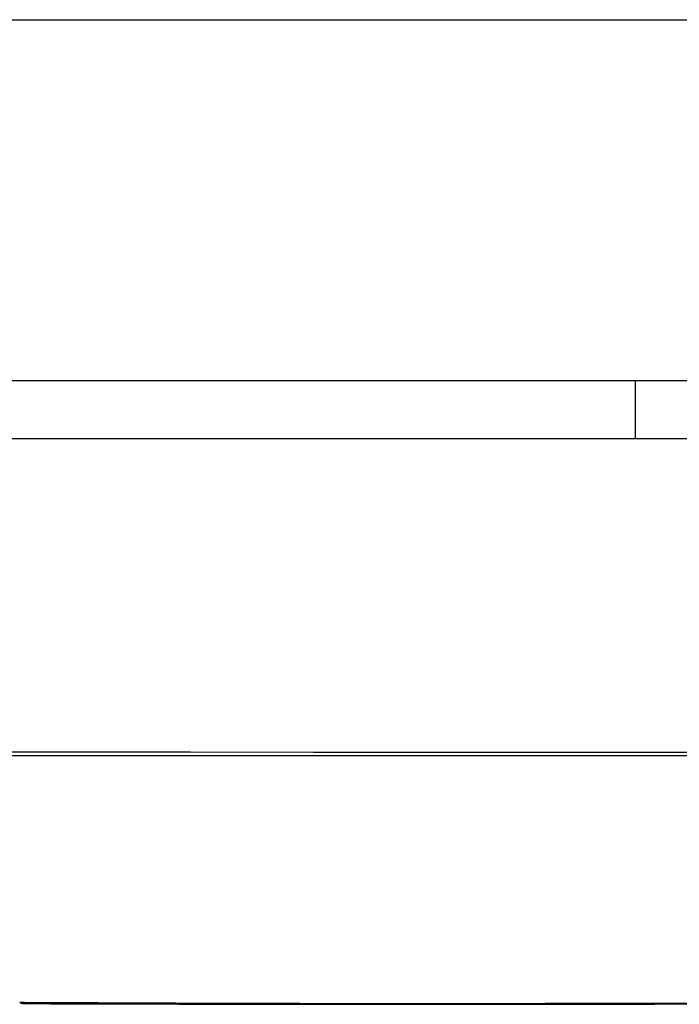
# Model space of a CAD drawing. Header units: inches. Extents: x 23 to 567, y 61 to 264.
# Tile 43 of 256: x 129.385 to 129.566, y 61.377 to 61.647. Entities that reach past the tile are written whole.
import ezdxf

# ---------------------------------------------------------------- set-up
doc = ezdxf.new("R2010")
doc.units = ezdxf.units.IN
doc.header["$MEASUREMENT"] = 0
doc.layers.add('Visible Edges(ANSI)', color=7, linetype='Continuous', lineweight=25)
doc.layers.add('Visible Tangent Edges(ANSI)', color=7, linetype='Continuous', lineweight=25)

msp = doc.modelspace()

# ---------------------------------------------------------------- linework, layer by layer
at = {"layer": 'Visible Edges(ANSI)'}
for p, q in [((131.06716, 61.54803), (77.46216, 61.54803)), ((129.55407, 61.54803), (129.55407, 61.53228)), ((129.31347, 61.53228), (130.17084, 61.53228))]:
    msp.add_line(p, q, dxfattribs=at)
at = {"layer": 'Visible Edges(ANSI)', "flags": 128}
msp.add_lwpolyline([(129.38696, 61.37736), (129.38739, 61.37736), (129.38868, 61.37735), (129.39082, 61.37735), (129.3938, 61.37734), (129.3976, 61.37733), (129.40224, 61.37732), (129.40771, 61.3773), (129.41401, 61.37729), (129.4211, 61.37727), (129.42898, 61.37725), (129.43759, 61.37724), (129.44691, 61.37722), (129.45692, 61.3772), (129.46761, 61.37719), (129.47898, 61.37718), (129.49097, 61.37717), (129.50357, 61.37718), (129.51674, 61.37719), (129.53046, 61.37721), (129.54468, 61.37722), (129.55938, 61.37724), (129.57457, 61.37726)], dxfattribs=at)
at = {"layer": 'Visible Edges(ANSI)'}
msp.add_arc((129.38697, 61.38228), 0.00492, 250.71, 269.8269, dxfattribs=at)
at = {"layer": 'Visible Tangent Edges(ANSI)'}
msp.add_line((77.46216, 61.64703), (131.06716, 61.64703), dxfattribs=at)
at = {"layer": 'Visible Tangent Edges(ANSI)', "flags": 128}
for points in [[(130.15174, 61.44632), (130.11879, 61.4463), (130.08549, 61.44627), (130.05186, 61.44625), (130.01795, 61.44622), (129.9838, 61.4462), (129.94945, 61.44618), (129.91493, 61.44617), (129.8803, 61.44615), (129.84558, 61.44614), (129.81084, 61.44613), (129.7761, 61.44612), (129.74137, 61.44612), (129.70666, 61.44612), (129.67195, 61.44613), (129.63729, 61.44614), (129.60271, 61.44615), (129.56826, 61.44617), (129.53397, 61.44618), (129.49984, 61.4462), (129.4659, 61.44623), (129.43217, 61.44625), (129.3987, 61.44627), (129.36549, 61.4463)], [(129.36661, 61.44534), (129.3997, 61.44534), (129.43305, 61.44534), (129.46666, 61.44535), (129.5005, 61.44535), (129.53452, 61.44536), (129.56871, 61.44536), (129.60307, 61.44536), (129.63756, 61.44537), (129.67213, 61.44537), (129.70675, 61.44537), (129.74137, 61.44537), (129.77601, 61.44537), (129.81066, 61.44537), (129.84532, 61.44537), (129.87994, 61.44536), (129.91448, 61.44536), (129.9489, 61.44536), (129.98314, 61.44535), (130.01719, 61.44535), (130.05098, 61.44534), (130.08449, 61.44534), (130.11766, 61.44534), (130.15049, 61.44534)], [(129.4687, 61.37733), (129.46218, 61.37735), (129.4559, 61.37736), (129.44985, 61.37738), (129.44404, 61.3774), (129.43848, 61.37741), (129.43317, 61.37743), (129.42811, 61.37745), (129.42332, 61.37746), (129.41879, 61.37748), (129.41454, 61.3775), (129.41056, 61.37751), (129.40686, 61.37753), (129.40345, 61.37754), (129.40033, 61.37756), (129.3975, 61.37757), (129.39497, 61.37758), (129.39272, 61.3776), (129.39077, 61.37761), (129.38912, 61.37761), (129.38777, 61.37762), (129.38671, 61.37763), (129.38595, 61.37763), (129.3855, 61.37763), (129.38535, 61.37763)], [(129.51328, 61.37733), (129.51128, 61.37733), (129.50928, 61.37732), (129.5073, 61.37732), (129.50533, 61.37732), (129.50337, 61.37731), (129.50143, 61.37731), (129.49949, 61.37731), (129.49757, 61.37731), (129.49567, 61.37731), (129.49377, 61.37731), (129.49189, 61.37731), (129.49003, 61.37731), (129.48817, 61.37731), (129.48633, 61.37731), (129.48451, 61.37731), (129.48269, 61.37731), (129.4809, 61.37731), (129.47911, 61.37731), (129.47734, 61.37731), (129.47558, 61.37732), (129.47384, 61.37732), (129.47211, 61.37732), (129.4704, 61.37733), (129.4687, 61.37733)], [(129.93791, 61.3774), (129.9203, 61.37743), (129.90208, 61.37746), (129.8833, 61.3775), (129.86401, 61.37753), (129.8443, 61.37756), (129.82428, 61.37758), (129.80399, 61.37761), (129.78351, 61.37762), (129.76287, 61.37763), (129.74213, 61.37763), (129.72135, 61.37763), (129.70066, 61.37762), (129.68014, 61.37761), (129.65984, 61.37758), (129.63982, 61.37756), (129.62016, 61.37753), (129.60091, 61.3775), (129.58213, 61.37746), (129.5639, 61.37743), (129.54632, 61.3774), (129.52944, 61.37736), (129.51328, 61.37733)]]:
    msp.add_lwpolyline(points, dxfattribs=at)

doc.saveas('drawing.dxf')
